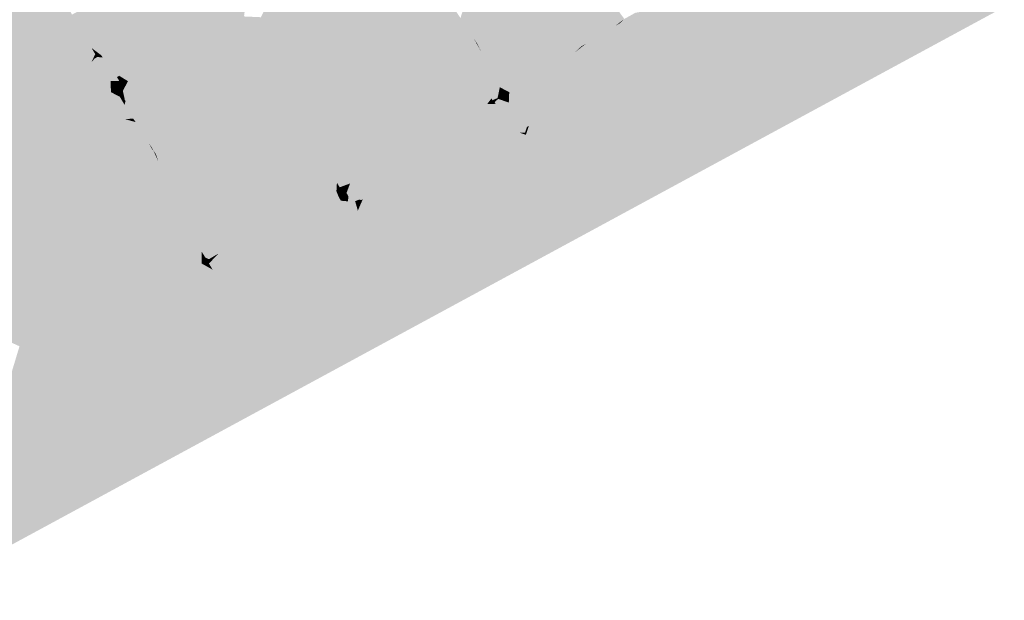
# Model space of a CAD drawing. Header units: metres. Extents: x 164696 to 183842, y 382615 to 387356.
# Tile 226 of 256: x 182596.1 to 182600.7, y 386576.54 to 386579.25. Entities that reach past the tile are written whole.
import ezdxf

# ---------------------------------------------------------------- set-up
doc = ezdxf.new("R2010")
doc.units = ezdxf.units.M
doc.layers.add('C3D-SURFACE_TINSURFACE', color=7, linetype='Continuous')

msp = doc.modelspace()

# ---------------------------------------------------------------- linework, layer by layer
at = {"layer": 'C3D-SURFACE_TINSURFACE', "color": 11, "linetype": 'Continuous', "lineweight": -3, "true_color": 0xff8585}
for points in [[(182598.7246, 386579.1247), (182598.3773, 386579.8574), (182598.3394, 386579.8405)], [(182598.7697, 386579.1519), (182598.4152, 386579.8743), (182598.3773, 386579.8574)], [(182598.7246, 386579.1247), (182598.7471, 386579.1383), (182598.3773, 386579.8574)], [(182598.7697, 386579.1519), (182598.3773, 386579.8574), (182598.7471, 386579.1383)], [(182598.8148, 386579.1791), (182598.4531, 386579.8912), (182598.4152, 386579.8743)], [(182598.7922, 386579.1655), (182598.4152, 386579.8743), (182598.7697, 386579.1519)], [(182598.8148, 386579.1791), (182598.4152, 386579.8743), (182598.7922, 386579.1655)], [(182598.8148, 386579.1791), (182598.8373, 386579.1927), (182598.4531, 386579.8912)], [(182598.8373, 386579.1927), (182598.8599, 386579.2063), (182598.4531, 386579.8912)], [(182598.8599, 386579.2063), (182598.9253, 386579.253), (182598.4531, 386579.8912)], [(182596.1671, 386579.5943), (182595.4352, 386579.806), (182595.2026, 386579.0631)], [(182598.7246, 386579.1247), (182598.3394, 386579.8405), (182598.1599, 386579.2571)], [(182596.8508, 386579.1151), (182597.0229, 386579.6337), (182596.3458, 386579.2733)], [(182597.0395, 386579.6001), (182597.0229, 386579.6337), (182596.8508, 386579.1151)], [(182596.1671, 386579.5943), (182595.2026, 386579.0631), (182596.1849, 386579.5651)], [(182596.9254, 386579.153), (182597.0395, 386579.6001), (182596.8508, 386579.1151)], [(182596.9254, 386579.153), (182597.0589, 386579.5608), (182597.0395, 386579.6001)], [(182596.1849, 386579.5651), (182595.2026, 386579.0631), (182595.2175, 386579.0307)], [(182596.1849, 386579.5651), (182595.2175, 386579.0307), (182596.2028, 386579.5358)], [(182595.2175, 386579.0307), (182595.2323, 386578.9983), (182596.2028, 386579.5358)], [(182596.2028, 386579.5358), (182595.2323, 386578.9983), (182596.2206, 386579.5065)], [(182596.9627, 386579.1716), (182597.0589, 386579.5608), (182596.9254, 386579.153)], [(182596.9627, 386579.1716), (182597.0833, 386579.5182), (182597.0589, 386579.5608)], [(182595.2323, 386578.9983), (182595.2471, 386578.966), (182596.2206, 386579.5065)], [(182595.2471, 386578.966), (182596.2546, 386579.4428), (182596.2206, 386579.5065)], [(182597, 386579.1902), (182597.0833, 386579.5182), (182596.9627, 386579.1716)], [(182597, 386579.1902), (182597.1077, 386579.4756), (182597.0833, 386579.5182)], [(182597.3561, 386578.9826), (182598.0919, 386579.3502), (182597.6265, 386579.5009)], [(182597.3561, 386578.9826), (182597.6265, 386579.5009), (182597.5889, 386579.4873)], [(182597.3561, 386578.9826), (182597.5889, 386579.4873), (182597.5512, 386579.4737)], [(182595.2471, 386578.966), (182595.2619, 386578.9336), (182596.2546, 386579.4428)], [(182596.0145, 386578.655), (182596.2546, 386579.4428), (182595.2619, 386578.9336)], [(182596.0145, 386578.655), (182596.2774, 386579.4004), (182596.2546, 386579.4428)], [(182597, 386579.1902), (182597.0373, 386579.2088), (182597.1077, 386579.4756)], [(182597.1322, 386579.433), (182597.1077, 386579.4756), (182597.0373, 386579.2088)], [(182597.1322, 386579.433), (182597.0373, 386579.2088), (182597.0746, 386579.2274)], [(182597.1322, 386579.433), (182597.0746, 386579.2274), (182597.1118, 386579.246)], [(182597.1322, 386579.433), (182597.1118, 386579.246), (182597.165, 386579.3877)], [(182597.2878, 386579.1386), (182597.3054, 386579.1008), (182597.4382, 386579.433)], [(182597.2878, 386579.1386), (182597.4382, 386579.433), (182597.3354, 386579.3925)], [(182597.3054, 386579.1008), (182597.3231, 386579.0631), (182597.4759, 386579.4466)], [(182597.3054, 386579.1008), (182597.4759, 386579.4466), (182597.4382, 386579.433)], [(182597.3561, 386578.9826), (182597.5512, 386579.4737), (182597.3231, 386579.0631)], [(182597.3231, 386579.0631), (182597.5512, 386579.4737), (182597.5135, 386579.4602)], [(182597.3231, 386579.0631), (182597.5135, 386579.4602), (182597.4759, 386579.4466)], [(182596.0406, 386578.6675), (182596.2774, 386579.4004), (182596.0145, 386578.655)], [(182596.0667, 386578.68), (182596.2774, 386579.4004), (182596.0406, 386578.6675)], [(182596.0667, 386578.68), (182596.3002, 386579.358), (182596.2774, 386579.4004)], [(182597.165, 386579.3877), (182597.1118, 386579.246), (182597.1491, 386579.2646)], [(182597.2701, 386579.1763), (182597.2878, 386579.1386), (182597.3354, 386579.3925)], [(182597.2701, 386579.1763), (182597.3354, 386579.3925), (182597.3042, 386579.3719)], [(182596.0927, 386578.6925), (182596.3002, 386579.358), (182596.0667, 386578.68)], [(182596.0927, 386578.6925), (182596.323, 386579.3157), (182596.3002, 386579.358)], [(182597.2524, 386579.214), (182597.273, 386579.3514), (182597.2278, 386579.261)], [(182597.2701, 386579.1763), (182597.3042, 386579.3719), (182597.2524, 386579.214)], [(182597.2524, 386579.214), (182597.3042, 386579.3719), (182597.273, 386579.3514)], [(182597.3561, 386578.9826), (182597.3967, 386578.8809), (182598.0919, 386579.3502)], [(182597.3967, 386578.8809), (182598.1283, 386579.3053), (182598.0919, 386579.3502)], [(182598.905, 386579.2335), (182598.6682, 386578.3539), (182599.3845, 386579.352)], [(182599.3845, 386579.352), (182598.6682, 386578.3539), (182598.7102, 386578.2688)], [(182600.6997, 386579.309), (182599.3845, 386579.352), (182598.7102, 386578.2688)], [(182598.905, 386579.2335), (182599.3845, 386579.352), (182598.9768, 386579.2818)], [(182600.6997, 386579.309), (182598.7102, 386578.2688), (182595.5849, 386576.5368)], [(182596.0927, 386578.6925), (182596.1188, 386578.705), (182596.323, 386579.3157)], [(182596.1188, 386578.705), (182596.1449, 386578.7175), (182596.323, 386579.3157)], [(182596.1449, 386578.7175), (182596.3458, 386579.2733), (182596.323, 386579.3157)], [(182598.1441, 386579.2812), (182598.1283, 386579.3053), (182597.3967, 386578.8809)], [(182596.1449, 386578.7175), (182596.3686, 386579.231), (182596.3458, 386579.2733)], [(182596.8508, 386579.1151), (182596.3458, 386579.2733), (182596.3686, 386579.231)], [(182597.2524, 386579.214), (182597.1491, 386579.2646), (182597.1118, 386579.246)], [(182597.2524, 386579.214), (182597.2278, 386579.261), (182597.1491, 386579.2646)], [(182597.9912, 386578.6719), (182598.1441, 386579.2812), (182597.3967, 386578.8809)], [(182597.9912, 386578.6719), (182598.0427, 386578.704), (182598.1441, 386579.2812)], [(182598.0427, 386578.704), (182598.1599, 386579.2571), (182598.1441, 386579.2812)], [(182598.0427, 386578.704), (182598.1757, 386579.233), (182598.1599, 386579.2571)], [(182598.7246, 386579.1247), (182598.1599, 386579.2571), (182598.1757, 386579.233)], [(182598.8599, 386579.2063), (182598.8824, 386579.2199), (182598.9253, 386579.253)], [(182598.8824, 386579.2199), (182598.905, 386579.2335), (182598.9253, 386579.253)], [(182598.905, 386579.2335), (182598.9768, 386579.2818), (182598.9253, 386579.253)], [(182596.2147, 386578.742), (182596.3686, 386579.231), (182596.1449, 386578.7175)], [(182596.2147, 386578.742), (182596.3866, 386579.202), (182596.3686, 386579.231)], [(182596.2147, 386578.742), (182596.4035, 386579.1737), (182596.3866, 386579.202)], [(182596.8508, 386579.1151), (182596.3686, 386579.231), (182596.3866, 386579.202)], [(182596.8508, 386579.1151), (182596.3866, 386579.202), (182596.4035, 386579.1737)], [(182597, 386579.1902), (182597.3054, 386579.1008), (182597.0373, 386579.2088)], [(182597.2878, 386579.1386), (182597.0746, 386579.2274), (182597.0373, 386579.2088)], [(182597.2878, 386579.1386), (182597.0373, 386579.2088), (182597.3054, 386579.1008)], [(182597.2701, 386579.1763), (182597.1118, 386579.246), (182597.0746, 386579.2274)], [(182597.2701, 386579.1763), (182597.0746, 386579.2274), (182597.2878, 386579.1386)], [(182597.2701, 386579.1763), (182597.2524, 386579.214), (182597.1118, 386579.246)], [(182598.0427, 386578.704), (182598.0942, 386578.7362), (182598.1757, 386579.233)], [(182598.0942, 386578.7362), (182598.1915, 386579.2089), (182598.1757, 386579.233)], [(182598.0942, 386578.7362), (182598.2073, 386579.1848), (182598.1915, 386579.2089)], [(182598.7246, 386579.1247), (182598.1757, 386579.233), (182598.1915, 386579.2089)], [(182598.7246, 386579.1247), (182598.1915, 386579.2089), (182598.2073, 386579.1848)], [(182598.8824, 386579.2199), (182598.6343, 386578.4228), (182598.905, 386579.2335)], [(182598.905, 386579.2335), (182598.6343, 386578.4228), (182598.6682, 386578.3539)], [(182598.8599, 386579.2063), (182598.6343, 386578.4228), (182598.8824, 386579.2199)], [(182598.8373, 386579.1927), (182598.6343, 386578.4228), (182598.8599, 386579.2063)], [(182596.3164, 386578.7883), (182596.4035, 386579.1737), (182596.2147, 386578.742)], [(182596.3164, 386578.7883), (182596.4204, 386579.1454), (182596.4035, 386579.1737)], [(182596.7502, 386579.0553), (182596.8508, 386579.1151), (182596.4035, 386579.1737)], [(182596.7502, 386579.0553), (182596.4035, 386579.1737), (182596.4204, 386579.1454)], [(182596.9627, 386579.1716), (182596.9254, 386579.153), (182597.3561, 386578.9826)], [(182597, 386579.1902), (182596.9627, 386579.1716), (182597.3231, 386579.0631)], [(182596.9627, 386579.1716), (182597.3561, 386578.9826), (182597.3231, 386579.0631)], [(182597, 386579.1902), (182597.3231, 386579.0631), (182597.3054, 386579.1008)], [(182598.0942, 386578.7362), (182598.1457, 386578.7683), (182598.2073, 386579.1848)], [(182598.1457, 386578.7683), (182598.2231, 386579.1607), (182598.2073, 386579.1848)], [(182598.2538, 386579.1049), (182598.2231, 386579.1607), (182598.1457, 386578.7683)], [(182598.6301, 386579.0569), (182598.2073, 386579.1848), (182598.2231, 386579.1607)], [(182598.6943, 386579.0972), (182598.2073, 386579.1848), (182598.6301, 386579.0569)], [(182598.7246, 386579.1247), (182598.2073, 386579.1848), (182598.6943, 386579.0972)], [(182598.2389, 386579.1365), (182598.6301, 386579.0569), (182598.2231, 386579.1607)], [(182598.2538, 386579.1049), (182598.2389, 386579.1365), (182598.2231, 386579.1607)], [(182598.8148, 386579.1791), (182598.6343, 386578.4228), (182598.8373, 386579.1927)], [(182598.8148, 386579.1791), (182598.7922, 386579.1655), (182598.6343, 386578.4228)], [(182598.7922, 386579.1655), (182598.7697, 386579.1519), (182598.6343, 386578.4228)], [(182596.3164, 386578.7883), (182596.4225, 386579.1418), (182596.4204, 386579.1454)], [(182596.3164, 386578.7883), (182596.3768, 386578.9527), (182596.4225, 386579.1418)], [(182596.7502, 386579.0553), (182596.4204, 386579.1454), (182596.4225, 386579.1418)], [(182596.7502, 386579.0553), (182596.4225, 386579.1418), (182596.559, 386579.0931)], [(182596.8508, 386579.1151), (182596.7783, 386578.8932), (182596.7254, 386578.64)], [(182596.8508, 386579.1151), (182596.7254, 386578.64), (182596.7372, 386578.6213)], [(182597.3561, 386578.9826), (182596.8508, 386579.1151), (182596.7372, 386578.6213)], [(182596.7502, 386579.0553), (182596.7783, 386578.8932), (182596.8508, 386579.1151)], [(182597.3561, 386578.9826), (182596.9254, 386579.153), (182596.8508, 386579.1151)], [(182598.2538, 386579.1049), (182598.5658, 386579.0167), (182598.2389, 386579.1365)], [(182598.2389, 386579.1365), (182598.5658, 386579.0167), (182598.6301, 386579.0569)], [(182598.7697, 386579.1519), (182598.6943, 386579.0972), (182598.6343, 386578.4228)], [(182598.7697, 386579.1519), (182598.7471, 386579.1383), (182598.6943, 386579.0972)], [(182598.7246, 386579.1247), (182598.6943, 386579.0972), (182598.7471, 386579.1383)], [(182596.418, 386578.8346), (182596.4711, 386579.0605), (182596.4627, 386579.0746)], [(182596.418, 386578.8346), (182596.4627, 386579.0746), (182596.4512, 386579.0676)], [(182596.418, 386578.8346), (182596.4512, 386579.0676), (182596.437, 386579.0512)], [(182596.6664, 386579.0008), (182596.4896, 386579.0741), (182596.4627, 386579.0746)], [(182596.6664, 386579.0008), (182596.4627, 386579.0746), (182596.4711, 386579.0605)], [(182596.7502, 386579.0553), (182596.559, 386579.0931), (182596.4789, 386579.086)], [(182596.7502, 386579.0553), (182596.4789, 386579.086), (182596.4896, 386579.0741)], [(182596.7502, 386579.0553), (182596.4896, 386579.0741), (182596.6664, 386579.0008)], [(182598.2538, 386579.1049), (182598.1457, 386578.7683), (182598.1971, 386578.8005)], [(182598.2538, 386579.1049), (182598.1971, 386578.8005), (182598.2227, 386578.8215)], [(182598.2987, 386579.0194), (182598.2538, 386579.1049), (182598.2227, 386578.8215)], [(182598.2538, 386579.1049), (182598.2987, 386579.0194), (182598.5016, 386578.9764)], [(182598.2538, 386579.1049), (182598.5016, 386578.9764), (182598.5658, 386579.0167)], [(182598.6943, 386579.0972), (182598.6301, 386579.0569), (182598.5184, 386578.6088)], [(182598.6943, 386579.0972), (182598.5184, 386578.6088), (182598.5296, 386578.5847)], [(182598.6943, 386579.0972), (182598.5296, 386578.5847), (182598.5432, 386578.5596)], [(182598.6943, 386579.0972), (182598.5432, 386578.5596), (182598.5568, 386578.5345)], [(182598.6943, 386579.0972), (182598.5568, 386578.5345), (182598.5704, 386578.5094)], [(182598.6943, 386579.0972), (182598.5704, 386578.5094), (182598.6343, 386578.4228)], [(182596.418, 386578.8346), (182596.437, 386579.0512), (182596.3164, 386578.7883)], [(182596.3164, 386578.7883), (182596.437, 386579.0512), (182596.3768, 386578.9527)], [(182596.418, 386578.8346), (182596.4478, 386578.8598), (182596.4711, 386579.0605)], [(182596.4478, 386578.8598), (182596.488, 386579.0322), (182596.4711, 386579.0605)], [(182596.4478, 386578.8598), (182596.4677, 386578.8726), (182596.488, 386579.0322)], [(182596.4677, 386578.8726), (182596.5053, 386578.9998), (182596.488, 386579.0322)], [(182596.6664, 386579.0008), (182596.4711, 386579.0605), (182596.488, 386579.0322)], [(182596.6664, 386579.0008), (182596.488, 386579.0322), (182596.5673, 386579.0101)], [(182596.488, 386579.0322), (182596.5573, 386579.0037), (182596.5673, 386579.0101)], [(182596.488, 386579.0322), (182596.5053, 386578.9998), (182596.566, 386578.9875)], [(182596.488, 386579.0322), (182596.566, 386578.9875), (182596.5573, 386579.0037)], [(182596.7502, 386579.0553), (182596.6664, 386579.0008), (182596.6517, 386578.8572)], [(182596.7502, 386579.0553), (182596.6517, 386578.8572), (182596.6659, 386578.8319)], [(182596.7502, 386579.0553), (182596.6659, 386578.8319), (182596.6981, 386578.8256)], [(182596.7502, 386579.0553), (182596.6981, 386578.8256), (182596.7196, 386578.7913)], [(182596.7502, 386579.0553), (182596.7196, 386578.7913), (182596.7783, 386578.8932)], [(182598.2987, 386579.0194), (182598.2227, 386578.8215), (182598.2502, 386578.8364)], [(182598.2987, 386579.0194), (182598.2502, 386578.8364), (182598.2777, 386578.8513)], [(182598.2987, 386579.0194), (182598.2777, 386578.8513), (182598.2845, 386578.855)], [(182598.2987, 386579.0194), (182598.2845, 386578.855), (182598.3045, 386578.8814)], [(182598.2987, 386579.0194), (182598.3045, 386578.8814), (182598.3093, 386578.8734)], [(182598.2987, 386579.0194), (182598.3093, 386578.8734), (182598.3437, 386578.9339)], [(182598.2987, 386579.0194), (182598.3437, 386578.9339), (182598.4426, 386578.9404)], [(182598.2987, 386579.0194), (182598.4426, 386578.9404), (182598.5016, 386578.9764)], [(182598.5658, 386579.0167), (182598.5184, 386578.6088), (182598.6301, 386579.0569)], [(182596.4876, 386578.8854), (182596.5053, 386578.9998), (182596.4677, 386578.8726)], [(182596.4876, 386578.8854), (182596.5267, 386578.9628), (182596.5053, 386578.9998)], [(182596.5053, 386578.9998), (182596.556, 386578.9811), (182596.566, 386578.9875)], [(182596.5053, 386578.9998), (182596.5267, 386578.9628), (182596.5667, 386578.9626)], [(182596.5053, 386578.9998), (182596.5667, 386578.9626), (182596.556, 386578.9811)], [(182596.6664, 386579.0008), (182596.5673, 386579.0101), (182596.6564, 386578.9944)], [(182596.6664, 386579.0008), (182596.6122, 386578.8151), (182596.6314, 386578.7876)], [(182596.6664, 386579.0008), (182596.6294, 386578.9016), (182596.6122, 386578.8151)], [(182596.6664, 386579.0008), (182596.6564, 386578.9944), (182596.6294, 386578.9016)], [(182596.6664, 386579.0008), (182596.6314, 386578.7876), (182596.6517, 386578.8572)], [(182597.3561, 386578.9826), (182596.7372, 386578.6213), (182597.3967, 386578.8809)], [(182598.5016, 386578.9764), (182598.4426, 386578.9404), (182598.4265, 386578.7918)], [(182598.5016, 386578.9764), (182598.4265, 386578.7918), (182598.4402, 386578.7683)], [(182598.5016, 386578.9764), (182598.4402, 386578.7683), (182598.4612, 386578.7212)], [(182598.5016, 386578.9764), (182598.4612, 386578.7212), (182598.4703, 386578.7479)], [(182598.5016, 386578.9764), (182598.4703, 386578.7479), (182598.4791, 386578.7533)], [(182598.5016, 386578.9764), (182598.4791, 386578.7533), (182598.5658, 386579.0167)], [(182598.5658, 386579.0167), (182598.4791, 386578.7533), (182598.4853, 386578.6732)], [(182598.5658, 386579.0167), (182598.4853, 386578.6732), (182598.5184, 386578.6088)], [(182596.5074, 386578.8982), (182596.5267, 386578.9628), (182596.4876, 386578.8854)], [(182596.5273, 386578.9111), (182596.5267, 386578.9628), (182596.5074, 386578.8982)], [(182596.5267, 386578.9628), (182596.5769, 386578.9518), (182596.5667, 386578.9626)], [(182596.5267, 386578.9628), (182596.567, 386578.9367), (182596.577, 386578.9431)], [(182596.5267, 386578.9628), (182596.577, 386578.9431), (182596.5769, 386578.9518)], [(182596.5267, 386578.9628), (182596.5481, 386578.9259), (182596.567, 386578.9367)], [(182596.5273, 386578.9111), (182596.5481, 386578.9259), (182596.5267, 386578.9628)], [(182596.5472, 386578.9239), (182596.5481, 386578.9259), (182596.5273, 386578.9111)], [(182596.5472, 386578.9239), (182596.5694, 386578.889), (182596.567, 386578.9367)], [(182596.5472, 386578.9239), (182596.567, 386578.9367), (182596.5481, 386578.9259)], [(182596.5694, 386578.889), (182596.577, 386578.9431), (182596.567, 386578.9367)], [(182596.5694, 386578.889), (182596.5825, 386578.9344), (182596.577, 386578.9431)], [(182596.5694, 386578.889), (182596.5834, 386578.9165), (182596.5825, 386578.9344)], [(182598.3437, 386578.9339), (182598.3093, 386578.8734), (182598.3331, 386578.883)], [(182598.3437, 386578.9339), (182598.3331, 386578.883), (182598.3345, 386578.883)], [(182598.3437, 386578.9339), (182598.3345, 386578.883), (182598.3583, 386578.909)], [(182598.3437, 386578.9339), (182598.4152, 386578.9256), (182598.4426, 386578.9404)], [(182598.3437, 386578.9339), (182598.3583, 386578.909), (182598.3877, 386578.9107)], [(182598.3437, 386578.9339), (182598.3877, 386578.9107), (182598.4152, 386578.9256)], [(182598.4152, 386578.9256), (182598.3992, 386578.8387), (182598.4426, 386578.9404)], [(182598.4426, 386578.9404), (182598.3992, 386578.8387), (182598.4129, 386578.8152)], [(182598.4426, 386578.9404), (182598.4129, 386578.8152), (182598.4265, 386578.7918)], [(182596.4876, 386578.8854), (182596.4677, 386578.8726), (182596.5908, 386578.8521)], [(182596.5074, 386578.8982), (182596.4876, 386578.8854), (182596.5908, 386578.8521)], [(182596.5273, 386578.9111), (182596.5074, 386578.8982), (182596.5694, 386578.889)], [(182596.5074, 386578.8982), (182596.5908, 386578.8521), (182596.5694, 386578.889)], [(182596.5472, 386578.9239), (182596.5273, 386578.9111), (182596.5694, 386578.889)], [(182596.5694, 386578.889), (182596.5935, 386578.8704), (182596.5834, 386578.9165)], [(182596.5694, 386578.889), (182596.5908, 386578.8521), (182596.5935, 386578.8704)], [(182596.6122, 386578.8151), (182596.6194, 386578.8952), (182596.5968, 386578.8726)], [(182596.6122, 386578.8151), (182596.6294, 386578.9016), (182596.6194, 386578.8952)], [(182597.3967, 386578.8809), (182596.7372, 386578.6213), (182597.4061, 386578.8276)], [(182597.9013, 386578.6256), (182597.3967, 386578.8809), (182597.4267, 386578.7815)], [(182597.3967, 386578.8809), (182597.4164, 386578.8045), (182597.4267, 386578.7815)], [(182597.3967, 386578.8809), (182597.4061, 386578.8276), (182597.4164, 386578.8045)], [(182597.9555, 386578.6546), (182597.9912, 386578.6719), (182597.3967, 386578.8809)], [(182597.9555, 386578.6546), (182597.3967, 386578.8809), (182597.9284, 386578.6401)], [(182597.9284, 386578.6401), (182597.3967, 386578.8809), (182597.9013, 386578.6256)], [(182598.3583, 386578.909), (182598.3345, 386578.883), (182598.3361, 386578.8828)], [(182598.3719, 386578.8855), (182598.3361, 386578.8828), (182598.3355, 386578.8813)], [(182598.3856, 386578.8621), (182598.3719, 386578.8855), (182598.3355, 386578.8813)], [(182598.3856, 386578.8621), (182598.3355, 386578.8813), (182598.3364, 386578.8796)], [(182598.3583, 386578.909), (182598.3361, 386578.8828), (182598.3602, 386578.8958)], [(182598.3719, 386578.8855), (182598.3602, 386578.8958), (182598.3361, 386578.8828)], [(182598.3877, 386578.9107), (182598.3583, 386578.909), (182598.3602, 386578.8958)], [(182598.3877, 386578.9107), (182598.3602, 386578.8958), (182598.3719, 386578.8855)], [(182598.3877, 386578.9107), (182598.3719, 386578.8855), (182598.3856, 386578.8621)], [(182598.3877, 386578.9107), (182598.3856, 386578.8621), (182598.4152, 386578.9256)], [(182598.4152, 386578.9256), (182598.3856, 386578.8621), (182598.3992, 386578.8387)], [(182596.418, 386578.8346), (182596.3164, 386578.7883), (182596.5252, 386578.7491)], [(182596.418, 386578.8346), (182596.6122, 386578.8151), (182596.4478, 386578.8598)], [(182596.418, 386578.8346), (182596.5948, 386578.7846), (182596.6314, 386578.7876)], [(182596.418, 386578.8346), (182596.6314, 386578.7876), (182596.6122, 386578.8151)], [(182596.418, 386578.8346), (182596.5943, 386578.7566), (182596.5948, 386578.7846)], [(182596.418, 386578.8346), (182596.5252, 386578.7491), (182596.5943, 386578.7566)], [(182596.4478, 386578.8598), (182596.6122, 386578.8151), (182596.4677, 386578.8726)], [(182596.4677, 386578.8726), (182596.6122, 386578.8151), (182596.5908, 386578.8521)], [(182596.6122, 386578.8151), (182596.5968, 386578.8726), (182596.5908, 386578.8521)], [(182596.5908, 386578.8521), (182596.5968, 386578.8726), (182596.5935, 386578.8704)], [(182598.2227, 386578.8215), (182598.4402, 386578.7683), (182598.2502, 386578.8364)], [(182598.2502, 386578.8364), (182598.4265, 386578.7918), (182598.2777, 386578.8513)], [(182598.2502, 386578.8364), (182598.4402, 386578.7683), (182598.4265, 386578.7918)], [(182598.4129, 386578.8152), (182598.2845, 386578.855), (182598.2777, 386578.8513)], [(182598.4129, 386578.8152), (182598.2777, 386578.8513), (182598.4265, 386578.7918)], [(182598.4129, 386578.8152), (182598.3254, 386578.8566), (182598.2845, 386578.855)], [(182598.3856, 386578.8621), (182598.3364, 386578.8796), (182598.3202, 386578.8654)], [(182598.3992, 386578.8387), (182598.3856, 386578.8621), (182598.3202, 386578.8654)], [(182598.3992, 386578.8387), (182598.3202, 386578.8654), (182598.3208, 386578.8615)], [(182598.3992, 386578.8387), (182598.3208, 386578.8615), (182598.3254, 386578.8566)], [(182598.3992, 386578.8387), (182598.3254, 386578.8566), (182598.4129, 386578.8152)], [(182596.7497, 386578.5854), (182596.3164, 386578.7883), (182596.2147, 386578.742)], [(182596.3164, 386578.7883), (182596.5435, 386578.72), (182596.5252, 386578.7491)], [(182596.7497, 386578.5854), (182596.5435, 386578.72), (182596.3164, 386578.7883)], [(182596.7654, 386578.5545), (182597.4061, 386578.8276), (182596.7372, 386578.6213)], [(182596.7654, 386578.5545), (182596.781, 386578.5236), (182597.4061, 386578.8276)], [(182597.4061, 386578.8276), (182596.781, 386578.5236), (182597.4164, 386578.8045)], [(182596.781, 386578.5236), (182596.7967, 386578.4927), (182597.4164, 386578.8045)], [(182597.4267, 386578.7815), (182597.4164, 386578.8045), (182596.7967, 386578.4927)], [(182598.1971, 386578.8005), (182598.1457, 386578.7683), (182598.4054, 386578.7224)], [(182598.1971, 386578.8005), (182598.4402, 386578.7683), (182598.2227, 386578.8215)], [(182598.1971, 386578.8005), (182598.4054, 386578.7224), (182598.4367, 386578.7213)], [(182598.1971, 386578.8005), (182598.4367, 386578.7213), (182598.4612, 386578.7212)], [(182598.1971, 386578.8005), (182598.4612, 386578.7212), (182598.4402, 386578.7683)], [(182596.5092, 386577.9141), (182596.2147, 386578.742), (182596.1449, 386578.7175)], [(182596.5092, 386577.9141), (182596.781, 386578.5236), (182596.2147, 386578.742)], [(182596.7654, 386578.5545), (182596.7497, 386578.5854), (182596.2147, 386578.742)], [(182596.7654, 386578.5545), (182596.2147, 386578.742), (182596.781, 386578.5236)], [(182597.4267, 386578.7815), (182596.7967, 386578.4927), (182596.8123, 386578.4617)], [(182597.437, 386578.7584), (182597.4267, 386578.7815), (182596.8123, 386578.4617)], [(182597.437, 386578.7584), (182596.8123, 386578.4617), (182597.4473, 386578.7354)], [(182597.437, 386578.7584), (182597.8742, 386578.6111), (182597.4267, 386578.7815)], [(182597.9013, 386578.6256), (182597.4267, 386578.7815), (182597.8742, 386578.6111)], [(182597.437, 386578.7584), (182597.4473, 386578.7354), (182597.8742, 386578.6111)], [(182598.0942, 386578.7362), (182598.5184, 386578.6088), (182598.1457, 386578.7683)], [(182598.1457, 386578.7683), (182598.5184, 386578.6088), (182598.4853, 386578.6732)], [(182598.1457, 386578.7683), (182598.4853, 386578.6732), (182598.4054, 386578.7224)], [(182596.4705, 386577.898), (182596.1188, 386578.705), (182596.0927, 386578.6925)], [(182596.5092, 386577.9141), (182596.1449, 386578.7175), (182596.1188, 386578.705)], [(182596.4705, 386577.898), (182596.5092, 386577.9141), (182596.1188, 386578.705)], [(182596.7497, 386578.5854), (182596.7195, 386578.6444), (182596.5435, 386578.72)], [(182597.4473, 386578.7354), (182596.8123, 386578.4617), (182596.828, 386578.4308)], [(182597.4473, 386578.7354), (182596.828, 386578.4308), (182597.307, 386578.2971)], [(182597.4576, 386578.7123), (182597.4473, 386578.7354), (182597.307, 386578.2971)], [(182597.4576, 386578.7123), (182597.307, 386578.2971), (182597.3286, 386578.309)], [(182597.4679, 386578.6893), (182597.4576, 386578.7123), (182597.3286, 386578.309)], [(182597.8471, 386578.5966), (182597.4473, 386578.7354), (182597.4576, 386578.7123)], [(182597.8471, 386578.5966), (182597.8742, 386578.6111), (182597.4473, 386578.7354)], [(182597.8201, 386578.582), (182597.4576, 386578.7123), (182597.4679, 386578.6893)], [(182597.8201, 386578.582), (182597.8471, 386578.5966), (182597.4576, 386578.7123)], [(182597.9912, 386578.6719), (182598.5432, 386578.5596), (182598.0427, 386578.704)], [(182598.0427, 386578.704), (182598.5296, 386578.5847), (182598.0942, 386578.7362)], [(182598.0427, 386578.704), (182598.5432, 386578.5596), (182598.5296, 386578.5847)], [(182598.0942, 386578.7362), (182598.5296, 386578.5847), (182598.5184, 386578.6088)], [(182595.9884, 386578.6425), (182596.3543, 386577.8497), (182596.0145, 386578.655)], [(182596.393, 386577.8658), (182596.0406, 386578.6675), (182596.0145, 386578.655)], [(182596.393, 386577.8658), (182596.0145, 386578.655), (182596.3543, 386577.8497)], [(182596.393, 386577.8658), (182596.0667, 386578.68), (182596.0406, 386578.6675)], [(182596.4317, 386577.8819), (182596.0927, 386578.6925), (182596.0667, 386578.68)], [(182596.393, 386577.8658), (182596.4317, 386577.8819), (182596.0667, 386578.68)], [(182596.4317, 386577.8819), (182596.4705, 386577.898), (182596.0927, 386578.6925)], [(182597.4679, 386578.6893), (182597.3286, 386578.309), (182597.3502, 386578.3208)], [(182597.4679, 386578.6893), (182597.3502, 386578.3208), (182597.491, 386578.6175)], [(182597.7388, 386578.5385), (182597.4679, 386578.6893), (182597.491, 386578.6175)], [(182597.7388, 386578.5385), (182597.7659, 386578.553), (182597.4679, 386578.6893)], [(182597.7659, 386578.553), (182597.793, 386578.5675), (182597.4679, 386578.6893)], [(182597.793, 386578.5675), (182597.8201, 386578.582), (182597.4679, 386578.6893)], [(182597.9555, 386578.6546), (182597.8009, 386578.3854), (182597.7999, 386578.3698)], [(182597.9555, 386578.6546), (182597.7999, 386578.3698), (182597.8121, 386578.3757)], [(182597.9555, 386578.6546), (182597.9284, 386578.6401), (182597.8009, 386578.3854)], [(182597.9555, 386578.6546), (182597.8121, 386578.3757), (182597.9912, 386578.6719)], [(182597.9912, 386578.6719), (182597.8121, 386578.3757), (182598.3135, 386578.4019)], [(182597.9912, 386578.6719), (182598.5568, 386578.5345), (182598.5432, 386578.5596)], [(182597.9912, 386578.6719), (182598.5704, 386578.5094), (182598.5568, 386578.5345)], [(182597.9912, 386578.6719), (182598.584, 386578.4843), (182598.5704, 386578.5094)], [(182597.9912, 386578.6719), (182598.3135, 386578.4019), (182598.584, 386578.4843)], [(182595.9623, 386578.63), (182595.754, 386578.0364), (182596.3156, 386577.8336)], [(182595.9623, 386578.63), (182596.3156, 386577.8336), (182595.9884, 386578.6425)], [(182595.9884, 386578.6425), (182596.3156, 386577.8336), (182596.3543, 386577.8497)], [(182596.7497, 386578.5854), (182596.7254, 386578.64), (182596.7195, 386578.6444)], [(182596.7497, 386578.5854), (182596.7372, 386578.6213), (182596.7254, 386578.64)], [(182596.7654, 386578.5545), (182596.7372, 386578.6213), (182596.7497, 386578.5854)], [(182597.491, 386578.6175), (182597.3502, 386578.3208), (182597.3718, 386578.3326)], [(182597.3934, 386578.3444), (182597.491, 386578.6175), (182597.3718, 386578.3326)], [(182597.3934, 386578.3444), (182597.4149, 386578.3562), (182597.491, 386578.6175)], [(182597.4149, 386578.3562), (182597.4365, 386578.368), (182597.491, 386578.6175)], [(182597.4365, 386578.368), (182597.4581, 386578.3799), (182597.491, 386578.6175)], [(182597.4581, 386578.3799), (182597.5332, 386578.5491), (182597.491, 386578.6175)], [(182597.708, 386578.5206), (182597.491, 386578.6175), (182597.5332, 386578.5491)], [(182597.7388, 386578.5385), (182597.491, 386578.6175), (182597.708, 386578.5206)], [(182597.8471, 386578.5966), (182597.7707, 386578.4355), (182597.8742, 386578.6111)], [(182597.8742, 386578.6111), (182597.7707, 386578.4355), (182597.7898, 386578.3996)], [(182597.9013, 386578.6256), (182597.8742, 386578.6111), (182597.7898, 386578.3996)], [(182597.9013, 386578.6256), (182597.7898, 386578.3996), (182597.7958, 386578.392)], [(182597.9284, 386578.6401), (182597.9013, 386578.6256), (182597.7958, 386578.392)], [(182597.9284, 386578.6401), (182597.7958, 386578.392), (182597.8009, 386578.3854)], [(182597.7659, 386578.553), (182597.7292, 386578.3954), (182597.793, 386578.5675)], [(182597.793, 386578.5675), (182597.7292, 386578.3954), (182597.7409, 386578.4067)], [(182597.793, 386578.5675), (182597.7409, 386578.4067), (182597.8201, 386578.582)], [(182597.8201, 386578.582), (182597.7409, 386578.4067), (182597.7503, 386578.4117)], [(182597.8201, 386578.582), (182597.7503, 386578.4117), (182597.8471, 386578.5966)], [(182597.8471, 386578.5966), (182597.7503, 386578.4117), (182597.7707, 386578.4355)], [(182596.5092, 386577.9141), (182596.7967, 386578.4927), (182596.781, 386578.5236)], [(182597.4797, 386578.3917), (182597.5332, 386578.5491), (182597.4581, 386578.3799)], [(182597.4797, 386578.3917), (182597.5169, 386578.4114), (182597.5332, 386578.5491)], [(182597.5169, 386578.4114), (182597.583, 386578.4883), (182597.5332, 386578.5491)], [(182597.6443, 386578.4842), (182597.5332, 386578.5491), (182597.583, 386578.4883)], [(182597.708, 386578.5206), (182597.5332, 386578.5491), (182597.6443, 386578.4842)], [(182597.708, 386578.5206), (182597.6443, 386578.4842), (182597.6679, 386578.4019)], [(182597.708, 386578.5206), (182597.6679, 386578.4019), (182597.6893, 386578.4094)], [(182597.7388, 386578.5385), (182597.708, 386578.5206), (182597.6893, 386578.4094)], [(182597.7388, 386578.5385), (182597.6893, 386578.4094), (182597.6963, 386578.4063)], [(182597.7388, 386578.5385), (182597.6963, 386578.4063), (182597.7036, 386578.4102)], [(182597.7388, 386578.5385), (182597.7036, 386578.4102), (182597.7659, 386578.553)], [(182597.7659, 386578.553), (182597.7036, 386578.4102), (182597.7205, 386578.3907)], [(182597.7659, 386578.553), (182597.7205, 386578.3907), (182597.7292, 386578.3954)], [(182596.5092, 386577.9141), (182596.5933, 386577.9375), (182596.7967, 386578.4927)], [(182596.5933, 386577.9375), (182596.6303, 386577.954), (182596.7967, 386578.4927)], [(182596.6303, 386577.954), (182596.8123, 386578.4617), (182596.7967, 386578.4927)], [(182597.5806, 386578.4478), (182597.583, 386578.4883), (182597.5169, 386578.4114)], [(182597.5806, 386578.4478), (182597.5957, 386578.4664), (182597.583, 386578.4883)], [(182597.5806, 386578.4478), (182597.6053, 386578.45), (182597.5957, 386578.4664)], [(182597.6443, 386578.4842), (182597.583, 386578.4883), (182597.5957, 386578.4664)], [(182597.6443, 386578.4842), (182597.5957, 386578.4664), (182597.6053, 386578.45)], [(182597.6443, 386578.4842), (182597.6053, 386578.45), (182597.6111, 386578.4474)], [(182597.6443, 386578.4842), (182597.6111, 386578.4474), (182597.6277, 386578.4398)], [(182597.6443, 386578.4842), (182597.6277, 386578.4398), (182597.6369, 386578.424)], [(182597.6443, 386578.4842), (182597.6369, 386578.424), (182597.6679, 386578.4019)], [(182598.6843, 386578.3101), (182598.584, 386578.4843), (182598.3135, 386578.4019)], [(182598.6343, 386578.4228), (182598.5704, 386578.5094), (182598.584, 386578.4843)], [(182598.6843, 386578.3101), (182598.6682, 386578.3539), (182598.584, 386578.4843)], [(182598.6682, 386578.3539), (182598.6343, 386578.4228), (182598.584, 386578.4843)], [(182596.6303, 386577.954), (182596.828, 386578.4308), (182596.8123, 386578.4617)], [(182596.6674, 386577.9706), (182596.828, 386578.4308), (182596.6303, 386577.954)], [(182596.6674, 386577.9706), (182596.8436, 386578.3999), (182596.828, 386578.4308)], [(182596.828, 386578.4308), (182596.8436, 386578.3999), (182597.2221, 386578.2567)], [(182596.828, 386578.4308), (182597.2221, 386578.2567), (182597.2855, 386578.2853)], [(182596.828, 386578.4308), (182597.2855, 386578.2853), (182597.307, 386578.2971)], [(182597.5806, 386578.4478), (182597.5169, 386578.4114), (182597.5923, 386578.4195)], [(182597.5806, 386578.4478), (182597.6068, 386578.4447), (182597.6053, 386578.45)], [(182597.5806, 386578.4478), (182597.5923, 386578.4195), (182597.6111, 386578.429)], [(182597.5806, 386578.4478), (182597.6111, 386578.429), (182597.6068, 386578.4447)], [(182596.6674, 386577.9706), (182596.7044, 386577.9871), (182596.8436, 386578.3999)], [(182596.8654, 386578.3373), (182596.8436, 386578.3999), (182596.7044, 386577.9871)], [(182596.8654, 386578.3373), (182597.2221, 386578.2567), (182596.8436, 386578.3999)], [(182597.4365, 386578.368), (182597.5947, 386578.3019), (182597.4581, 386578.3799)], [(182597.4797, 386578.3917), (182597.4581, 386578.3799), (182597.5947, 386578.3019)], [(182597.4797, 386578.3917), (182597.6245, 386578.3538), (182597.5169, 386578.4114)], [(182597.4797, 386578.3917), (182597.5947, 386578.3019), (182597.6127, 386578.3018)], [(182597.4797, 386578.3917), (182597.6168, 386578.3431), (182597.6245, 386578.3538)], [(182597.4797, 386578.3917), (182597.6127, 386578.3018), (182597.6168, 386578.3431)], [(182597.5169, 386578.4114), (182597.6015, 386578.4038), (182597.5923, 386578.4195)], [(182597.5169, 386578.4114), (182597.6245, 386578.3538), (182597.6015, 386578.4038)], [(182598.6843, 386578.3101), (182598.3135, 386578.4019), (182598.3824, 386578.2821)], [(182596.8654, 386578.3373), (182596.7044, 386577.9871), (182596.7415, 386578.0036)], [(182596.8971, 386578.2718), (182596.8654, 386578.3373), (182596.7415, 386578.0036)], [(182596.8971, 386578.2718), (182597.1258, 386578.2068), (182596.8654, 386578.3373)], [(182596.8654, 386578.3373), (182597.1258, 386578.2068), (182597.2221, 386578.2567)], [(182597.3718, 386578.3326), (182597.3502, 386578.3208), (182597.4934, 386578.2818)], [(182597.3934, 386578.3444), (182597.3718, 386578.3326), (182597.541, 386578.2842)], [(182597.3718, 386578.3326), (182597.4934, 386578.2818), (182597.5451, 386578.2766)], [(182597.3718, 386578.3326), (182597.5451, 386578.2766), (182597.541, 386578.2842)], [(182597.3934, 386578.3444), (182597.5853, 386578.2868), (182597.4149, 386578.3562)], [(182597.3934, 386578.3444), (182597.541, 386578.2842), (182597.5762, 386578.2818)], [(182597.3934, 386578.3444), (182597.5762, 386578.2818), (182597.5853, 386578.2868)], [(182597.4149, 386578.3562), (182597.5848, 386578.2964), (182597.4365, 386578.368)], [(182597.4149, 386578.3562), (182597.5853, 386578.2868), (182597.5848, 386578.2964)], [(182597.4365, 386578.368), (182597.5848, 386578.2964), (182597.5947, 386578.3019)], [(182598.7102, 386578.2688), (182598.6682, 386578.3539), (182598.6843, 386578.3101)], [(182597.1321, 386577.8816), (182597.2855, 386578.2853), (182597.2221, 386578.2567)], [(182597.1321, 386577.8816), (182597.3782, 386578.2715), (182597.2855, 386578.2853)], [(182597.307, 386578.2971), (182597.2855, 386578.2853), (182597.3782, 386578.2715)], [(182597.3286, 386578.309), (182597.307, 386578.2971), (182597.4356, 386578.2732)], [(182597.307, 386578.2971), (182597.3782, 386578.2715), (182597.4356, 386578.2732)], [(182597.3286, 386578.309), (182597.4934, 386578.2818), (182597.3502, 386578.3208)], [(182597.3286, 386578.309), (182597.4356, 386578.2732), (182597.4802, 386578.2746)], [(182597.3286, 386578.309), (182597.4802, 386578.2746), (182597.4934, 386578.2818)], [(182598.7102, 386578.2688), (182598.3824, 386578.2821), (182598.2143, 386578.2447)], [(182598.7102, 386578.2688), (182598.6843, 386578.3101), (182598.3824, 386578.2821)], [(182597.3063, 386577.5537), (182595.5849, 386576.5368), (182598.7102, 386578.2688)], [(182596.8971, 386578.2718), (182596.7415, 386578.0036), (182596.8134, 386578.0302)], [(182596.8971, 386578.2718), (182596.8134, 386578.0302), (182596.8478, 386578.0503)], [(182596.9288, 386578.2062), (182596.8971, 386578.2718), (182596.8478, 386578.0503)], [(182596.8971, 386578.2718), (182596.9288, 386578.2062), (182597.1258, 386578.2068)], [(182597.105, 386577.9241), (182597.2221, 386578.2567), (182597.1258, 386578.2068)], [(182597.105, 386577.9241), (182597.1321, 386577.8816), (182597.2221, 386578.2567)], [(182597.1321, 386577.8816), (182597.4703, 386578.0772), (182597.3782, 386578.2715)], [(182597.3063, 386577.5537), (182598.7102, 386578.2688), (182598.2143, 386578.2447)], [(182597.3063, 386577.5537), (182598.2143, 386578.2447), (182597.544, 386577.9385)], [(182596.9288, 386578.2062), (182596.8478, 386578.0503), (182596.8822, 386578.0703)], [(182596.9288, 386578.2062), (182596.8822, 386578.0703), (182596.9166, 386578.0904)], [(182596.9288, 386578.2062), (182596.9166, 386578.0904), (182596.951, 386578.1666)], [(182596.9288, 386578.2062), (182597.0295, 386578.1568), (182597.1258, 386578.2068)], [(182596.9288, 386578.2062), (182596.951, 386578.1666), (182597.0295, 386578.1568)], [(182597.0366, 386578.0252), (182597.1258, 386578.2068), (182597.0295, 386578.1568)], [(182597.0507, 386578.009), (182597.1258, 386578.2068), (182597.0366, 386578.0252)], [(182597.0778, 386577.9665), (182597.1258, 386578.2068), (182597.0507, 386578.009)], [(182597.105, 386577.9241), (182597.1258, 386578.2068), (182597.0778, 386577.9665)], [(182596.951, 386578.1666), (182596.9166, 386578.0904), (182596.9509, 386578.1104)], [(182596.951, 386578.1666), (182596.9509, 386578.1104), (182596.9681, 386578.1383)], [(182596.951, 386578.1666), (182596.9681, 386578.1383), (182597.0295, 386578.1568)], [(182596.9681, 386578.1383), (182596.9853, 386578.1305), (182597.0295, 386578.1568)], [(182596.9853, 386578.1305), (182596.9853, 386578.11), (182597.0295, 386578.1568)], [(182597.0295, 386578.1568), (182596.9853, 386578.11), (182597.0024, 386578.0818)], [(182597.0295, 386578.1568), (182597.0024, 386578.0818), (182597.0195, 386578.0535)], [(182597.0366, 386578.0252), (182597.0295, 386578.1568), (182597.0195, 386578.0535)], [(182596.9509, 386578.1104), (182596.9166, 386578.0904), (182597.0024, 386578.0818)], [(182596.9509, 386578.1104), (182596.9853, 386578.11), (182596.9681, 386578.1383)], [(182596.9509, 386578.1104), (182597.0024, 386578.0818), (182596.9853, 386578.11)], [(182596.9681, 386578.1383), (182596.9853, 386578.11), (182596.9853, 386578.1305)], [(182596.8478, 386578.0503), (182597.0366, 386578.0252), (182596.8822, 386578.0703)], [(182596.8822, 386578.0703), (182597.0195, 386578.0535), (182596.9166, 386578.0904)], [(182596.8822, 386578.0703), (182597.0366, 386578.0252), (182597.0195, 386578.0535)], [(182596.9166, 386578.0904), (182597.0195, 386578.0535), (182597.0024, 386578.0818)], [(182597.1321, 386577.8816), (182597.4637, 386578.0319), (182597.4703, 386578.0772)], [(182595.7724, 386578.0013), (182596.3156, 386577.8336), (182595.754, 386578.0364)], [(182596.7044, 386577.9871), (182596.779, 386578.0102), (182596.7415, 386578.0036)], [(182596.7044, 386577.9871), (182597.1627, 386577.8088), (182596.779, 386578.0102)], [(182596.8134, 386578.0302), (182596.7415, 386578.0036), (182596.779, 386578.0102)], [(182597.0778, 386577.9665), (182596.8134, 386578.0302), (182596.779, 386578.0102)], [(182597.105, 386577.9241), (182597.0778, 386577.9665), (182596.779, 386578.0102)], [(182597.105, 386577.9241), (182596.779, 386578.0102), (182597.1434, 386577.8475)], [(182596.779, 386578.0102), (182597.1627, 386577.8088), (182597.1434, 386577.8475)], [(182596.8134, 386578.0302), (182597.0778, 386577.9665), (182596.8478, 386578.0503)], [(182596.8478, 386578.0503), (182597.0507, 386578.009), (182597.0366, 386578.0252)], [(182596.8478, 386578.0503), (182597.0778, 386577.9665), (182597.0507, 386578.009)], [(182597.1321, 386577.8816), (182597.1627, 386577.8088), (182597.4637, 386578.0319)], [(182597.1627, 386577.8088), (182597.4725, 386578.0141), (182597.4637, 386578.0319)], [(182597.1627, 386577.8088), (182597.1819, 386577.77), (182597.4725, 386578.0141)], [(182597.1819, 386577.77), (182597.4023, 386577.9216), (182597.4725, 386578.0141)], [(182595.7724, 386578.0013), (182595.806, 386577.9392), (182596.2768, 386577.8175)], [(182595.7724, 386578.0013), (182596.2768, 386577.8175), (182596.3156, 386577.8336)], [(182597.1819, 386577.77), (182596.6674, 386577.9706), (182596.6303, 386577.954)], [(182596.6674, 386577.9706), (182597.1627, 386577.8088), (182596.7044, 386577.9871)], [(182596.6674, 386577.9706), (182597.1819, 386577.77), (182597.1627, 386577.8088)], [(182595.806, 386577.9392), (182595.8561, 386577.8352), (182596.1689, 386577.7607)], [(182595.806, 386577.9392), (182596.1689, 386577.7607), (182596.203, 386577.7793)], [(182595.806, 386577.9392), (182596.203, 386577.7793), (182596.2371, 386577.7978)], [(182595.806, 386577.9392), (182596.2371, 386577.7978), (182596.2768, 386577.8175)], [(182596.4317, 386577.8819), (182596.5562, 386577.921), (182596.4705, 386577.898)], [(182596.4317, 386577.8819), (182597.2631, 386577.6158), (182596.5562, 386577.921)], [(182596.4705, 386577.898), (182596.5562, 386577.921), (182596.5092, 386577.9141)], [(182596.5092, 386577.9141), (182596.5562, 386577.921), (182596.5933, 386577.9375)], [(182596.5562, 386577.921), (182597.2222, 386577.6895), (182596.5933, 386577.9375)], [(182596.5562, 386577.921), (182597.2631, 386577.6158), (182597.2222, 386577.6895)], [(182596.5933, 386577.9375), (182597.2012, 386577.7313), (182596.6303, 386577.954)], [(182596.5933, 386577.9375), (182597.2222, 386577.6895), (182597.2012, 386577.7313)], [(182597.1819, 386577.77), (182596.6303, 386577.954), (182597.2012, 386577.7313)], [(182597.105, 386577.9241), (182597.1434, 386577.8475), (182597.1321, 386577.8816)], [(182597.1819, 386577.77), (182597.2012, 386577.7313), (182597.4023, 386577.9216)], [(182597.2012, 386577.7313), (182597.3773, 386577.8555), (182597.4023, 386577.9216)], [(182597.3063, 386577.5537), (182597.544, 386577.9385), (182597.3183, 386577.6443)], [(182596.393, 386577.8658), (182597.2631, 386577.6158), (182596.4317, 386577.8819)], [(182597.1321, 386577.8816), (182597.1434, 386577.8475), (182597.1627, 386577.8088)], [(182596.1006, 386577.7236), (182596.1347, 386577.7421), (182595.8561, 386577.8352)], [(182596.1347, 386577.7421), (182596.1689, 386577.7607), (182595.8561, 386577.8352)], [(182596.393, 386577.8658), (182596.3543, 386577.8497), (182596.0292, 386577.4875)], [(182596.393, 386577.8658), (182596.0292, 386577.4875), (182597.2631, 386577.6158)], [(182596.3543, 386577.8497), (182596.3156, 386577.8336), (182596.0292, 386577.4875)], [(182596.2768, 386577.8175), (182596.0292, 386577.4875), (182596.3156, 386577.8336)], [(182597.2012, 386577.7313), (182597.2222, 386577.6895), (182597.3773, 386577.8555)], [(182597.2222, 386577.6895), (182597.3183, 386577.6443), (182597.3773, 386577.8555)], [(182596.2371, 386577.7978), (182596.0292, 386577.4875), (182596.2768, 386577.8175)], [(182596.203, 386577.7793), (182596.0292, 386577.4875), (182596.2371, 386577.7978)], [(182596.1689, 386577.7607), (182596.0292, 386577.4875), (182596.203, 386577.7793)], [(182596.1347, 386577.7421), (182596.0292, 386577.4875), (182596.1689, 386577.7607)], [(182596.1006, 386577.7236), (182596.0292, 386577.4875), (182596.1347, 386577.7421)], [(182597.2222, 386577.6895), (182597.282, 386577.5919), (182597.3183, 386577.6443)], [(182597.2222, 386577.6895), (182597.2631, 386577.6158), (182597.282, 386577.5919)], [(182597.3063, 386577.5537), (182597.3183, 386577.6443), (182597.282, 386577.5919)], [(182597.3063, 386577.5537), (182597.2631, 386577.6158), (182596.0292, 386577.4875)], [(182597.3063, 386577.5537), (182597.282, 386577.5919), (182597.2631, 386577.6158)], [(182597.3063, 386577.5537), (182596.0292, 386577.4875), (182595.5849, 386576.5368)]]:
    msp.add_solid(points, dxfattribs=at)
at = {"layer": 'C3D-SURFACE_TINSURFACE', "color": 1, "linetype": 'Continuous', "lineweight": -3, "true_color": 0xe60000}
for points in [[(182596.4225, 386579.1418), (182596.3768, 386578.9527), (182596.4373, 386579.1171)], [(182596.437, 386579.0512), (182596.4373, 386579.1171), (182596.3768, 386578.9527)], [(182596.4225, 386579.1418), (182596.4373, 386579.1171), (182596.559, 386579.0931)], [(182596.437, 386579.0512), (182596.4542, 386579.0888), (182596.4373, 386579.1171)], [(182596.4789, 386579.086), (182596.559, 386579.0931), (182596.4373, 386579.1171)], [(182596.4789, 386579.086), (182596.4373, 386579.1171), (182596.4542, 386579.0888)], [(182596.437, 386579.0512), (182596.4512, 386579.0676), (182596.4542, 386579.0888)], [(182596.4627, 386579.0746), (182596.4542, 386579.0888), (182596.4512, 386579.0676)], [(182596.4896, 386579.0741), (182596.4789, 386579.086), (182596.4542, 386579.0888)], [(182596.4627, 386579.0746), (182596.4896, 386579.0741), (182596.4542, 386579.0888)], [(182596.566, 386578.9875), (182596.556, 386578.9811), (182596.6068, 386578.9624)], [(182596.5667, 386578.9626), (182596.6068, 386578.9624), (182596.556, 386578.9811)], [(182596.5673, 386579.0101), (182596.5573, 386579.0037), (182596.6266, 386578.9752)], [(182596.566, 386578.9875), (182596.6266, 386578.9752), (182596.5573, 386579.0037)], [(182596.566, 386578.9875), (182596.6068, 386578.9624), (182596.6266, 386578.9752)], [(182596.5673, 386579.0101), (182596.6465, 386578.988), (182596.6564, 386578.9944)], [(182596.5673, 386579.0101), (182596.6266, 386578.9752), (182596.6465, 386578.988)], [(182596.5968, 386578.8726), (182596.6194, 386578.8952), (182596.6266, 386578.9752)], [(182596.5968, 386578.8726), (182596.6266, 386578.9752), (182596.6068, 386578.9624)], [(182596.6294, 386578.9016), (182596.6266, 386578.9752), (182596.6194, 386578.8952)], [(182596.6294, 386578.9016), (182596.6465, 386578.988), (182596.6266, 386578.9752)], [(182596.6294, 386578.9016), (182596.6564, 386578.9944), (182596.6465, 386578.988)], [(182596.5769, 386578.9518), (182596.6068, 386578.9624), (182596.5667, 386578.9626)], [(182596.5769, 386578.9518), (182596.5869, 386578.9495), (182596.6068, 386578.9624)], [(182596.577, 386578.9431), (182596.5869, 386578.9495), (182596.5769, 386578.9518)], [(182596.577, 386578.9431), (182596.5825, 386578.9344), (182596.5869, 386578.9495)], [(182596.5825, 386578.9344), (182596.5834, 386578.9165), (182596.6068, 386578.9624)], [(182596.5825, 386578.9344), (182596.6068, 386578.9624), (182596.5869, 386578.9495)], [(182596.5935, 386578.8704), (182596.6068, 386578.9624), (182596.5834, 386578.9165)], [(182596.5968, 386578.8726), (182596.6068, 386578.9624), (182596.5935, 386578.8704)], [(182596.7254, 386578.64), (182596.7783, 386578.8932), (182596.7058, 386578.6712)], [(182596.7783, 386578.8932), (182596.7196, 386578.7913), (182596.7058, 386578.6712)], [(182598.2845, 386578.855), (182598.3052, 386578.8661), (182598.3045, 386578.8814)], [(182598.3093, 386578.8734), (182598.3045, 386578.8814), (182598.3052, 386578.8661)], [(182598.3331, 386578.883), (182598.3093, 386578.8734), (182598.3052, 386578.8661)], [(182598.3331, 386578.883), (182598.3052, 386578.8661), (182598.3327, 386578.881)], [(182598.3364, 386578.8796), (182598.3327, 386578.881), (182598.3052, 386578.8661)], [(182598.3345, 386578.883), (182598.3331, 386578.883), (182598.3327, 386578.881)], [(182598.3361, 386578.8828), (182598.3345, 386578.883), (182598.3327, 386578.881)], [(182598.3361, 386578.8828), (182598.3327, 386578.881), (182598.3355, 386578.8813)], [(182598.3355, 386578.8813), (182598.3327, 386578.881), (182598.3364, 386578.8796)], [(182596.6314, 386578.7876), (182596.643, 386578.771), (182596.6517, 386578.8572)], [(182596.6517, 386578.8572), (182596.643, 386578.771), (182596.6659, 386578.8319)], [(182598.2845, 386578.855), (182598.3254, 386578.8566), (182598.3052, 386578.8661)], [(182598.3364, 386578.8796), (182598.3052, 386578.8661), (182598.3202, 386578.8654)], [(182598.3202, 386578.8654), (182598.3052, 386578.8661), (182598.3208, 386578.8615)], [(182598.3254, 386578.8566), (182598.3208, 386578.8615), (182598.3052, 386578.8661)], [(182596.6659, 386578.8319), (182596.643, 386578.771), (182596.6744, 386578.7211)], [(182596.6659, 386578.8319), (182596.6744, 386578.7211), (182596.6981, 386578.8256)], [(182596.6981, 386578.8256), (182596.6744, 386578.7211), (182596.7058, 386578.6712)], [(182596.6981, 386578.8256), (182596.7058, 386578.6712), (182596.7196, 386578.7913)], [(182596.5252, 386578.7491), (182596.6744, 386578.7211), (182596.5943, 386578.7566)], [(182596.5435, 386578.72), (182596.6744, 386578.7211), (182596.5252, 386578.7491)], [(182596.5948, 386578.7846), (182596.5943, 386578.7566), (182596.6744, 386578.7211)], [(182596.6314, 386578.7876), (182596.5948, 386578.7846), (182596.643, 386578.771)], [(182596.5948, 386578.7846), (182596.6744, 386578.7211), (182596.643, 386578.771)], [(182598.4612, 386578.7212), (182598.4654, 386578.7118), (182598.4703, 386578.7479)], [(182598.4791, 386578.7533), (182598.4703, 386578.7479), (182598.4654, 386578.7118)], [(182598.4853, 386578.6732), (182598.4791, 386578.7533), (182598.4654, 386578.7118)], [(182596.5435, 386578.72), (182596.7058, 386578.6712), (182596.6744, 386578.7211)], [(182596.5435, 386578.72), (182596.7195, 386578.6444), (182596.7058, 386578.6712)], [(182598.4054, 386578.7224), (182598.4654, 386578.7118), (182598.4367, 386578.7213)], [(182598.4853, 386578.6732), (182598.4654, 386578.7118), (182598.4054, 386578.7224)], [(182598.4612, 386578.7212), (182598.4367, 386578.7213), (182598.4654, 386578.7118)], [(182596.7254, 386578.64), (182596.7058, 386578.6712), (182596.7195, 386578.6444)], [(182597.5923, 386578.4195), (182597.6213, 386578.4227), (182597.6111, 386578.429)], [(182597.6015, 386578.4038), (182597.6213, 386578.4227), (182597.5923, 386578.4195)], [(182597.6015, 386578.4038), (182597.6341, 386578.4008), (182597.6213, 386578.4227)], [(182597.6053, 386578.45), (182597.6068, 386578.4447), (182597.6085, 386578.4445)], [(182597.6053, 386578.45), (182597.6085, 386578.4445), (182597.6111, 386578.4474)], [(182597.6068, 386578.4447), (182597.6111, 386578.429), (182597.6213, 386578.4227)], [(182597.6068, 386578.4447), (182597.6213, 386578.4227), (182597.6085, 386578.4445)], [(182597.6111, 386578.4474), (182597.6085, 386578.4445), (182597.6213, 386578.4227)], [(182597.6111, 386578.4474), (182597.6213, 386578.4227), (182597.6277, 386578.4398)], [(182597.6277, 386578.4398), (182597.6213, 386578.4227), (182597.6341, 386578.4008)], [(182597.6277, 386578.4398), (182597.6341, 386578.4008), (182597.6369, 386578.424)], [(182597.6369, 386578.424), (182597.6341, 386578.4008), (182597.6806, 386578.3575)], [(182597.6369, 386578.424), (182597.6806, 386578.3575), (182597.6679, 386578.4019)], [(182597.7707, 386578.4355), (182597.7503, 386578.4117), (182597.699, 386578.3139)], [(182597.7707, 386578.4355), (182597.699, 386578.3139), (182597.7184, 386578.2206)], [(182597.7707, 386578.4355), (182597.7184, 386578.2206), (182597.7898, 386578.3996)], [(182597.6015, 386578.4038), (182597.6245, 386578.3538), (182597.699, 386578.3139)], [(182597.6015, 386578.4038), (182597.699, 386578.3139), (182597.6341, 386578.4008)], [(182597.6341, 386578.4008), (182597.699, 386578.3139), (182597.6806, 386578.3575)], [(182597.6679, 386578.4019), (182597.6806, 386578.3575), (182597.6893, 386578.4094)], [(182597.7036, 386578.4102), (182597.6963, 386578.4063), (182597.6806, 386578.3575)], [(182597.7036, 386578.4102), (182597.6806, 386578.3575), (182597.699, 386578.3139)], [(182597.6893, 386578.4094), (182597.6806, 386578.3575), (182597.6963, 386578.4063)], [(182597.7503, 386578.4117), (182597.7409, 386578.4067), (182597.699, 386578.3139)], [(182597.7036, 386578.4102), (182597.699, 386578.3139), (182597.7205, 386578.3907)], [(182597.7409, 386578.4067), (182597.7292, 386578.3954), (182597.699, 386578.3139)], [(182597.7292, 386578.3954), (182597.7205, 386578.3907), (182597.699, 386578.3139)], [(182598.3135, 386578.4019), (182597.8121, 386578.3757), (182597.7184, 386578.2206)], [(182598.3135, 386578.4019), (182597.7184, 386578.2206), (182598.3824, 386578.2821)], [(182597.7898, 386578.3996), (182597.7184, 386578.2206), (182597.7958, 386578.392)], [(182597.7958, 386578.392), (182597.7184, 386578.2206), (182597.8009, 386578.3854)], [(182597.8009, 386578.3854), (182597.7184, 386578.2206), (182597.7999, 386578.3698)], [(182597.8121, 386578.3757), (182597.7999, 386578.3698), (182597.7184, 386578.2206)], [(182597.6168, 386578.3431), (182597.6127, 386578.3018), (182597.7102, 386578.2359)], [(182597.6245, 386578.3538), (182597.6168, 386578.3431), (182597.699, 386578.3139)], [(182597.6168, 386578.3431), (182597.7102, 386578.2359), (182597.699, 386578.3139)], [(182597.541, 386578.2842), (182597.7102, 386578.2359), (182597.5762, 386578.2818)], [(182597.5451, 386578.2766), (182597.7102, 386578.2359), (182597.541, 386578.2842)], [(182597.5853, 386578.2868), (182597.5762, 386578.2818), (182597.7102, 386578.2359)], [(182597.5947, 386578.3019), (182597.5848, 386578.2964), (182597.7102, 386578.2359)], [(182597.5848, 386578.2964), (182597.5853, 386578.2868), (182597.7102, 386578.2359)], [(182597.5947, 386578.3019), (182597.7102, 386578.2359), (182597.6127, 386578.3018)], [(182597.699, 386578.3139), (182597.7102, 386578.2359), (182597.7184, 386578.2206)], [(182598.3824, 386578.2821), (182597.7184, 386578.2206), (182598.2143, 386578.2447)], [(182597.3782, 386578.2715), (182597.7184, 386578.2206), (182597.4356, 386578.2732)], [(182597.3782, 386578.2715), (182597.4703, 386578.0772), (182597.7184, 386578.2206)], [(182597.4356, 386578.2732), (182597.7184, 386578.2206), (182597.4802, 386578.2746)], [(182597.4934, 386578.2818), (182597.4802, 386578.2746), (182597.7184, 386578.2206)], [(182597.4934, 386578.2818), (182597.7184, 386578.2206), (182597.5451, 386578.2766)], [(182598.2143, 386578.2447), (182597.7184, 386578.2206), (182597.544, 386577.9385)], [(182597.5451, 386578.2766), (182597.7184, 386578.2206), (182597.7102, 386578.2359)], [(182597.3183, 386577.6443), (182597.544, 386577.9385), (182597.7184, 386578.2206)], [(182597.3183, 386577.6443), (182597.7184, 386578.2206), (182597.3773, 386577.8555)], [(182597.3773, 386577.8555), (182597.7184, 386578.2206), (182597.4023, 386577.9216)], [(182597.4023, 386577.9216), (182597.7184, 386578.2206), (182597.4725, 386578.0141)], [(182597.4725, 386578.0141), (182597.7184, 386578.2206), (182597.4637, 386578.0319)], [(182597.4637, 386578.0319), (182597.7184, 386578.2206), (182597.4703, 386578.0772)]]:
    msp.add_solid(points, dxfattribs=at)

doc.saveas('drawing.dxf')
